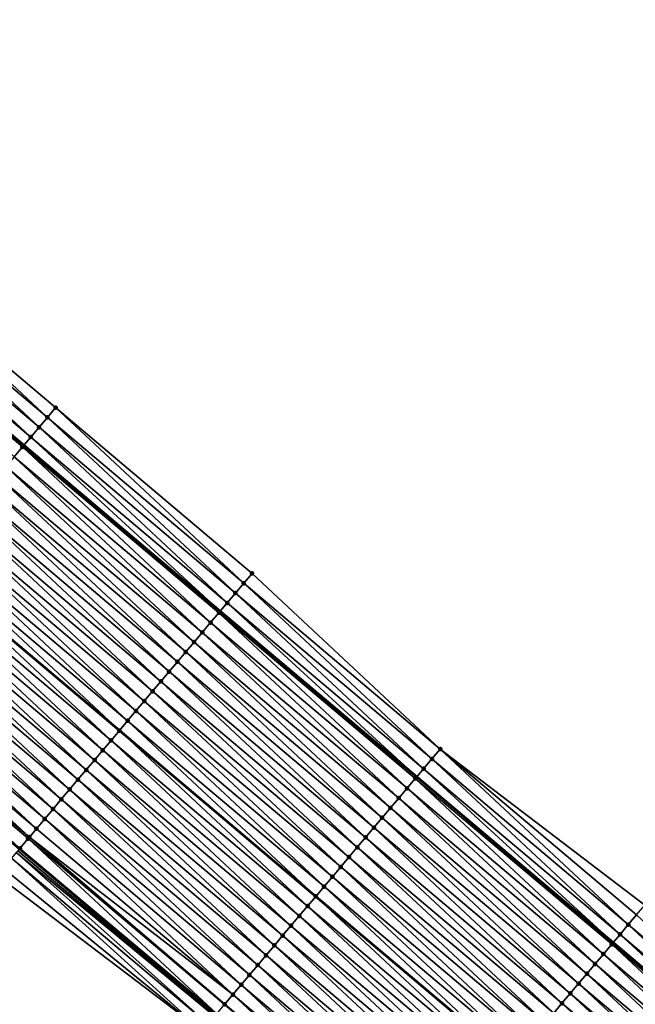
# Model space of a CAD drawing. Header units: feet. Extents: x 2010743 to 2022806, y 818705 to 837694.
# Tile 29 of 256: x 2016571 to 2016619, y 819412 to 819488. Entities that reach past the tile are written whole.
import ezdxf

# ---------------------------------------------------------------- set-up
doc = ezdxf.new("R2010")
doc.units = ezdxf.units.FT
doc.header["$MEASUREMENT"] = 0
for name, color, linetype, lineweight in [('EP_Travel Lane', 172, 'Continuous', 53), ('Road Shots', 141, 'Continuous', 100), ('STRIPING', 60, 'Continuous', 53)]:
    doc.layers.add(name, color=color, linetype=linetype, lineweight=lineweight)
doc.layers.add('I-77-MM17-21_NB-Surface-Border', color=7, linetype='Continuous')
doc.layers.add('I-77-MM17-21_NB-Surface-TIN', color=7, linetype='Continuous')

msp = doc.modelspace()

# ---------------------------------------------------------------- linework, layer by layer
at = {"layer": 'EP_Travel Lane'}
for points in [[(2016433.802, 819571.05, 267.852), (2016449.104, 819558.175, 268.104), (2016464.407, 819545.3, 268.354), (2016479.71, 819532.425, 268.599), (2016495.012, 819519.55, 268.846), (2016510.322, 819506.654, 269.104), (2016525.604, 819493.755, 269.366), (2016540.886, 819480.856, 269.637), (2016556.169, 819467.957, 269.89), (2016571.451, 819455.058, 270.167), (2016586.733, 819442.159, 270.439), (2016602.015, 819429.26, 270.7), (2016617.298, 819416.361, 270.948), (2016632.581, 819403.462, 271.175)], [(2016433.513, 819539.651, 268.474), (2016448.816, 819526.776, 268.697), (2016464.118, 819513.901, 268.941), (2016479.421, 819501.026, 269.197), (2016494.701, 819488.154, 269.46), (2016509.983, 819475.255, 269.733), (2016525.266, 819462.356, 270.017), (2016540.548, 819449.457, 270.287), (2016555.83, 819436.559, 270.577), (2016571.112, 819423.66, 270.849), (2016586.395, 819410.761, 271.079), (2016601.677, 819397.861, 271.317), (2016616.96, 819384.962, 271.545), (2016632.242, 819372.063, 271.776)]]:
    msp.add_polyline3d(points, dxfattribs=at)
at = {"layer": 'I-77-MM17-21_NB-Surface-Border', "color": 3, "linetype": 'Continuous', "lineweight": -3}
for points in [[(2016435.625, 819573.216, 267.814), (2016450.927, 819560.341, 268.068), (2016466.23, 819547.466, 268.32), (2016482.177, 819535.356, 268.562), (2016497.48, 819522.481, 268.784), (2016512.794, 819509.581, 269.052), (2016528.076, 819496.682, 269.317), (2016543.358, 819483.783, 269.57), (2016558.641, 819470.884, 269.823), (2016573.923, 819457.985, 270.085), (2016589.205, 819445.086, 270.352), (2016603.842, 819431.423, 270.643), (2016619.77, 819419.288, 270.878)], [(2016631.138, 819370.753, 271.706), (2016615.922, 819383.732, 271.508), (2016600.546, 819396.519, 271.226), (2016585.329, 819409.496, 270.993), (2016569.367, 819421.589, 270.691), (2016553.987, 819434.371, 270.377), (2016538.57, 819447.11, 270.081), (2016523.258, 819459.973, 269.783), (2016507.965, 819472.859, 269.501), (2016492.745, 819485.832, 269.24), (2016477.687, 819498.961, 268.998), (2016462.601, 819512.094, 268.783), (2016447.719, 819525.47, 268.589), (2016432.6, 819538.565, 268.389)]]:
    msp.add_polyline3d(points, dxfattribs=at)
at = {"layer": 'I-77-MM17-21_NB-Surface-TIN', "color": 128, "linetype": 'Continuous', "lineweight": -3}
for points in [[(2016573.278, 819457.221, 270.107), (2016558.641, 819470.884, 269.823), (2016557.995, 819470.12, 269.841)], [(2016573.278, 819457.221, 270.107), (2016573.923, 819457.985, 270.085), (2016558.641, 819470.884, 269.823)], [(2016572.632, 819456.457, 270.131), (2016557.995, 819470.12, 269.841), (2016557.35, 819469.356, 269.857)], [(2016572.632, 819456.457, 270.131), (2016573.278, 819457.221, 270.107), (2016557.995, 819470.12, 269.841)], [(2016571.987, 819455.693, 270.159), (2016557.35, 819469.356, 269.857), (2016556.705, 819468.592, 269.875)], [(2016571.987, 819455.693, 270.159), (2016572.632, 819456.457, 270.131), (2016557.35, 819469.356, 269.857)], [(2016571.342, 819454.929, 270.169), (2016556.169, 819467.957, 269.89), (2016556.06, 819467.828, 269.893)], [(2016556.705, 819468.592, 269.875), (2016556.169, 819467.957, 269.89), (2016571.451, 819455.058, 270.167)], [(2016571.342, 819454.929, 270.169), (2016571.451, 819455.058, 270.167), (2016556.169, 819467.957, 269.89)], [(2016571.987, 819455.693, 270.159), (2016556.705, 819468.592, 269.875), (2016571.451, 819455.058, 270.167)], [(2016570.697, 819454.165, 270.188), (2016571.342, 819454.929, 270.169), (2016556.06, 819467.828, 269.893)], [(2016588.56, 819444.322, 270.376), (2016573.923, 819457.985, 270.085), (2016573.278, 819457.221, 270.107)], [(2016588.56, 819444.322, 270.376), (2016589.205, 819445.086, 270.352), (2016573.923, 819457.985, 270.085)], [(2016587.915, 819443.558, 270.402), (2016573.278, 819457.221, 270.107), (2016572.632, 819456.457, 270.131)], [(2016587.915, 819443.558, 270.402), (2016588.56, 819444.322, 270.376), (2016573.278, 819457.221, 270.107)], [(2016587.269, 819442.794, 270.426), (2016572.632, 819456.457, 270.131), (2016571.987, 819455.693, 270.159)], [(2016587.269, 819442.794, 270.426), (2016587.915, 819443.558, 270.402), (2016572.632, 819456.457, 270.131)], [(2016571.987, 819455.693, 270.159), (2016571.451, 819455.058, 270.167), (2016586.733, 819442.159, 270.439)], [(2016587.269, 819442.794, 270.426), (2016571.987, 819455.693, 270.159), (2016586.733, 819442.159, 270.439)], [(2016585.979, 819441.266, 270.458), (2016571.342, 819454.929, 270.169), (2016570.697, 819454.165, 270.188)], [(2016586.624, 819442.03, 270.441), (2016571.451, 819455.058, 270.167), (2016571.342, 819454.929, 270.169)], [(2016585.979, 819441.266, 270.458), (2016586.624, 819442.03, 270.441), (2016571.342, 819454.929, 270.169)], [(2016586.624, 819442.03, 270.441), (2016586.733, 819442.159, 270.439), (2016571.451, 819455.058, 270.167)], [(2016585.334, 819440.502, 270.474), (2016570.697, 819454.165, 270.188), (2016570.052, 819453.401, 270.204)], [(2016585.334, 819440.502, 270.474), (2016585.979, 819441.266, 270.458), (2016570.697, 819454.165, 270.188)], [(2016584.689, 819439.738, 270.492), (2016570.052, 819453.401, 270.204), (2016569.407, 819452.637, 270.219)], [(2016584.689, 819439.738, 270.492), (2016585.334, 819440.502, 270.474), (2016570.052, 819453.401, 270.204)], [(2016584.044, 819438.974, 270.509), (2016569.407, 819452.637, 270.219), (2016568.761, 819451.873, 270.237)], [(2016584.044, 819438.974, 270.509), (2016584.689, 819439.738, 270.492), (2016569.407, 819452.637, 270.219)], [(2016583.398, 819438.21, 270.532), (2016568.761, 819451.873, 270.237), (2016568.116, 819451.109, 270.256)], [(2016583.398, 819438.21, 270.532), (2016584.044, 819438.974, 270.509), (2016568.761, 819451.873, 270.237)], [(2016582.753, 819437.446, 270.551), (2016568.116, 819451.109, 270.256), (2016567.471, 819450.345, 270.274)], [(2016582.753, 819437.446, 270.551), (2016583.398, 819438.21, 270.532), (2016568.116, 819451.109, 270.256)], [(2016582.108, 819436.682, 270.566), (2016567.471, 819450.345, 270.274), (2016566.826, 819449.581, 270.29)], [(2016582.108, 819436.682, 270.566), (2016582.753, 819437.446, 270.551), (2016567.471, 819450.345, 270.274)], [(2016581.463, 819435.918, 270.586), (2016566.826, 819449.581, 270.29), (2016566.181, 819448.817, 270.309)], [(2016581.463, 819435.918, 270.586), (2016582.108, 819436.682, 270.566), (2016566.826, 819449.581, 270.29)], [(2016580.818, 819435.154, 270.602), (2016566.181, 819448.817, 270.309), (2016565.536, 819448.053, 270.321)], [(2016580.818, 819435.154, 270.602), (2016581.463, 819435.918, 270.586), (2016566.181, 819448.817, 270.309)], [(2016580.173, 819434.39, 270.615), (2016565.536, 819448.053, 270.321), (2016564.89, 819447.289, 270.342)], [(2016580.173, 819434.39, 270.615), (2016580.818, 819435.154, 270.602), (2016565.536, 819448.053, 270.321)], [(2016579.527, 819433.626, 270.637), (2016564.89, 819447.289, 270.342), (2016564.245, 819446.525, 270.359)], [(2016579.527, 819433.626, 270.637), (2016580.173, 819434.39, 270.615), (2016564.89, 819447.289, 270.342)], [(2016564.245, 819446.525, 270.359), (2016563.6, 819445.76, 270.362), (2016578.882, 819432.862, 270.639)], [(2016579.527, 819433.626, 270.637), (2016564.245, 819446.525, 270.359), (2016578.882, 819432.862, 270.639)], [(2016578.237, 819432.098, 270.662), (2016563.6, 819445.76, 270.362), (2016562.955, 819444.996, 270.39)], [(2016578.237, 819432.098, 270.662), (2016578.882, 819432.862, 270.639), (2016563.6, 819445.76, 270.362)], [(2016577.592, 819431.334, 270.681), (2016562.955, 819444.996, 270.39), (2016562.31, 819444.232, 270.405)], [(2016577.592, 819431.334, 270.681), (2016578.237, 819432.098, 270.662), (2016562.955, 819444.996, 270.39)], [(2016603.842, 819431.423, 270.643), (2016589.205, 819445.086, 270.352), (2016588.56, 819444.322, 270.376)], [(2016576.947, 819430.569, 270.694), (2016562.31, 819444.232, 270.405), (2016561.665, 819443.468, 270.418)], [(2016576.947, 819430.569, 270.694), (2016577.592, 819431.334, 270.681), (2016562.31, 819444.232, 270.405)], [(2016603.197, 819430.659, 270.666), (2016588.56, 819444.322, 270.376), (2016587.915, 819443.558, 270.402)], [(2016603.197, 819430.659, 270.666), (2016603.842, 819431.423, 270.643), (2016588.56, 819444.322, 270.376)], [(2016576.302, 819429.805, 270.713), (2016561.665, 819443.468, 270.418), (2016561.019, 819442.704, 270.439)], [(2016576.302, 819429.805, 270.713), (2016576.947, 819430.569, 270.694), (2016561.665, 819443.468, 270.418)], [(2016602.552, 819429.895, 270.688), (2016587.915, 819443.558, 270.402), (2016587.269, 819442.794, 270.426)], [(2016602.552, 819429.895, 270.688), (2016603.197, 819430.659, 270.666), (2016587.915, 819443.558, 270.402)], [(2016575.656, 819429.041, 270.734), (2016561.019, 819442.704, 270.439), (2016560.374, 819441.94, 270.457)], [(2016575.656, 819429.041, 270.734), (2016576.302, 819429.805, 270.713), (2016561.019, 819442.704, 270.439)], [(2016587.269, 819442.794, 270.426), (2016586.733, 819442.159, 270.439), (2016602.015, 819429.26, 270.7)], [(2016602.552, 819429.895, 270.688), (2016587.269, 819442.794, 270.426), (2016602.015, 819429.26, 270.7)], [(2016575.011, 819428.277, 270.749), (2016560.374, 819441.94, 270.457), (2016559.729, 819441.176, 270.474)], [(2016575.011, 819428.277, 270.749), (2016575.656, 819429.041, 270.734), (2016560.374, 819441.94, 270.457)], [(2016601.261, 819428.367, 270.721), (2016586.624, 819442.03, 270.441), (2016585.979, 819441.266, 270.458)], [(2016601.907, 819429.131, 270.702), (2016586.733, 819442.159, 270.439), (2016586.624, 819442.03, 270.441)], [(2016601.261, 819428.367, 270.721), (2016601.907, 819429.131, 270.702), (2016586.624, 819442.03, 270.441)], [(2016601.907, 819429.131, 270.702), (2016602.015, 819429.26, 270.7), (2016586.733, 819442.159, 270.439)], [(2016574.366, 819427.513, 270.765), (2016559.729, 819441.176, 270.474), (2016559.084, 819440.412, 270.489)], [(2016574.366, 819427.513, 270.765), (2016575.011, 819428.277, 270.749), (2016559.729, 819441.176, 270.474)], [(2016600.616, 819427.603, 270.732), (2016585.979, 819441.266, 270.458), (2016585.334, 819440.502, 270.474)], [(2016600.616, 819427.603, 270.732), (2016601.261, 819428.367, 270.721), (2016585.979, 819441.266, 270.458)], [(2016573.721, 819426.749, 270.78), (2016559.084, 819440.412, 270.489), (2016558.439, 819439.648, 270.506)], [(2016573.721, 819426.749, 270.78), (2016574.366, 819427.513, 270.765), (2016559.084, 819440.412, 270.489)], [(2016599.971, 819426.839, 270.748), (2016585.334, 819440.502, 270.474), (2016584.689, 819439.738, 270.492)], [(2016599.971, 819426.839, 270.748), (2016600.616, 819427.603, 270.732), (2016585.334, 819440.502, 270.474)], [(2016573.076, 819425.985, 270.798), (2016558.439, 819439.648, 270.506), (2016557.794, 819438.884, 270.524)], [(2016573.076, 819425.985, 270.798), (2016573.721, 819426.749, 270.78), (2016558.439, 819439.648, 270.506)], [(2016599.326, 819426.075, 270.766), (2016584.689, 819439.738, 270.492), (2016584.044, 819438.974, 270.509)], [(2016599.326, 819426.075, 270.766), (2016599.971, 819426.839, 270.748), (2016584.689, 819439.738, 270.492)], [(2016572.43, 819425.221, 270.828), (2016557.794, 819438.884, 270.524), (2016557.148, 819438.12, 270.55)], [(2016572.43, 819425.221, 270.828), (2016573.076, 819425.985, 270.798), (2016557.794, 819438.884, 270.524)], [(2016598.681, 819425.311, 270.783), (2016584.044, 819438.974, 270.509), (2016583.398, 819438.21, 270.532)], [(2016598.681, 819425.311, 270.783), (2016599.326, 819426.075, 270.766), (2016584.044, 819438.974, 270.509)], [(2016571.879, 819424.569, 270.844), (2016557.148, 819438.12, 270.55), (2016556.569, 819437.435, 270.573)], [(2016571.879, 819424.569, 270.844), (2016572.43, 819425.221, 270.828), (2016557.148, 819438.12, 270.55)], [(2016598.036, 819424.547, 270.801), (2016583.398, 819438.21, 270.532), (2016582.753, 819437.446, 270.551)], [(2016598.036, 819424.547, 270.801), (2016598.681, 819425.311, 270.783), (2016583.398, 819438.21, 270.532)], [(2016571.14, 819423.693, 270.849), (2016556.503, 819437.356, 270.574), (2016555.858, 819436.592, 270.577)], [(2016571.785, 819424.457, 270.846), (2016556.569, 819437.435, 270.573), (2016556.503, 819437.356, 270.574)], [(2016571.14, 819423.693, 270.849), (2016571.785, 819424.457, 270.846), (2016556.503, 819437.356, 270.574)], [(2016571.785, 819424.457, 270.846), (2016571.879, 819424.569, 270.844), (2016556.569, 819437.435, 270.573)], [(2016597.39, 819423.783, 270.817), (2016582.753, 819437.446, 270.551), (2016582.108, 819436.682, 270.566)], [(2016597.39, 819423.783, 270.817), (2016598.036, 819424.547, 270.801), (2016582.753, 819437.446, 270.551)], [(2016571.14, 819423.693, 270.849), (2016555.858, 819436.592, 270.577), (2016571.112, 819423.66, 270.849)], [(2016596.745, 819423.019, 270.835), (2016582.108, 819436.682, 270.566), (2016581.463, 819435.918, 270.586)], [(2016596.745, 819423.019, 270.835), (2016597.39, 819423.783, 270.817), (2016582.108, 819436.682, 270.566)], [(2016596.1, 819422.255, 270.851), (2016581.463, 819435.918, 270.586), (2016580.818, 819435.154, 270.602)], [(2016596.1, 819422.255, 270.851), (2016596.745, 819423.019, 270.835), (2016581.463, 819435.918, 270.586)], [(2016595.455, 819421.491, 270.868), (2016580.818, 819435.154, 270.602), (2016580.173, 819434.39, 270.615)], [(2016595.455, 819421.491, 270.868), (2016596.1, 819422.255, 270.851), (2016580.818, 819435.154, 270.602)], [(2016594.81, 819420.727, 270.884), (2016580.173, 819434.39, 270.615), (2016579.527, 819433.626, 270.637)], [(2016594.81, 819420.727, 270.884), (2016595.455, 819421.491, 270.868), (2016580.173, 819434.39, 270.615)], [(2016579.527, 819433.626, 270.637), (2016578.882, 819432.862, 270.639), (2016594.165, 819419.963, 270.892)], [(2016594.81, 819420.727, 270.884), (2016579.527, 819433.626, 270.637), (2016594.165, 819419.963, 270.892)], [(2016593.519, 819419.199, 270.914), (2016578.882, 819432.862, 270.639), (2016578.237, 819432.098, 270.662)], [(2016593.519, 819419.199, 270.914), (2016594.165, 819419.963, 270.892), (2016578.882, 819432.862, 270.639)], [(2016592.874, 819418.435, 270.928), (2016578.237, 819432.098, 270.662), (2016577.592, 819431.334, 270.681)], [(2016592.874, 819418.435, 270.928), (2016593.519, 819419.199, 270.914), (2016578.237, 819432.098, 270.662)], [(2016592.229, 819417.67, 270.941), (2016577.592, 819431.334, 270.681), (2016576.947, 819430.569, 270.694)], [(2016592.229, 819417.67, 270.941), (2016592.874, 819418.435, 270.928), (2016577.592, 819431.334, 270.681)], [(2016618.479, 819417.76, 270.919), (2016603.842, 819431.423, 270.643), (2016603.197, 819430.659, 270.666)], [(2016618.479, 819417.76, 270.919), (2016619.125, 819418.524, 270.9), (2016603.842, 819431.423, 270.643)], [(2016619.125, 819418.524, 270.9), (2016619.77, 819419.288, 270.878), (2016603.842, 819431.423, 270.643)], [(2016591.584, 819416.906, 270.957), (2016576.947, 819430.569, 270.694), (2016576.302, 819429.805, 270.713)], [(2016591.584, 819416.906, 270.957), (2016592.229, 819417.67, 270.941), (2016576.947, 819430.569, 270.694)], [(2016617.834, 819416.996, 270.933), (2016603.197, 819430.659, 270.666), (2016602.552, 819429.895, 270.688)], [(2016617.834, 819416.996, 270.933), (2016618.479, 819417.76, 270.919), (2016603.197, 819430.659, 270.666)], [(2016590.939, 819416.142, 270.974), (2016576.302, 819429.805, 270.713), (2016575.656, 819429.041, 270.734)], [(2016590.939, 819416.142, 270.974), (2016591.584, 819416.906, 270.957), (2016576.302, 819429.805, 270.713)], [(2016602.552, 819429.895, 270.688), (2016602.015, 819429.26, 270.7), (2016617.298, 819416.361, 270.948)], [(2016617.834, 819416.996, 270.933), (2016602.552, 819429.895, 270.688), (2016617.298, 819416.361, 270.948)], [(2016590.294, 819415.378, 270.988), (2016575.656, 819429.041, 270.734), (2016575.011, 819428.277, 270.749)], [(2016590.294, 819415.378, 270.988), (2016590.939, 819416.142, 270.974), (2016575.656, 819429.041, 270.734)], [(2016616.544, 819415.468, 270.969), (2016601.907, 819429.131, 270.702), (2016601.261, 819428.367, 270.721)], [(2016617.189, 819416.232, 270.951), (2016602.015, 819429.26, 270.7), (2016601.907, 819429.131, 270.702)], [(2016616.544, 819415.468, 270.969), (2016617.189, 819416.232, 270.951), (2016601.907, 819429.131, 270.702)], [(2016617.189, 819416.232, 270.951), (2016617.298, 819416.361, 270.948), (2016602.015, 819429.26, 270.7)], [(2016589.649, 819414.614, 271.001), (2016575.011, 819428.277, 270.749), (2016574.366, 819427.513, 270.765)], [(2016589.649, 819414.614, 271.001), (2016590.294, 819415.378, 270.988), (2016575.011, 819428.277, 270.749)], [(2016615.899, 819414.704, 270.983), (2016601.261, 819428.367, 270.721), (2016600.616, 819427.603, 270.732)], [(2016615.899, 819414.704, 270.983), (2016616.544, 819415.468, 270.969), (2016601.261, 819428.367, 270.721)], [(2016589.003, 819413.85, 271.014), (2016574.366, 819427.513, 270.765), (2016573.721, 819426.749, 270.78)], [(2016589.003, 819413.85, 271.014), (2016589.649, 819414.614, 271.001), (2016574.366, 819427.513, 270.765)], [(2016615.254, 819413.94, 270.998), (2016600.616, 819427.603, 270.732), (2016599.971, 819426.839, 270.748)], [(2016615.254, 819413.94, 270.998), (2016615.899, 819414.704, 270.983), (2016600.616, 819427.603, 270.732)], [(2016588.358, 819413.086, 271.028), (2016573.721, 819426.749, 270.78), (2016573.076, 819425.985, 270.798)], [(2016588.358, 819413.086, 271.028), (2016589.003, 819413.85, 271.014), (2016573.721, 819426.749, 270.78)], [(2016614.608, 819413.176, 271.014), (2016599.971, 819426.839, 270.748), (2016599.326, 819426.075, 270.766)], [(2016614.608, 819413.176, 271.014), (2016615.254, 819413.94, 270.998), (2016599.971, 819426.839, 270.748)], [(2016587.713, 819412.322, 271.051), (2016573.076, 819425.985, 270.798), (2016572.43, 819425.221, 270.828)], [(2016587.713, 819412.322, 271.051), (2016588.358, 819413.086, 271.028), (2016573.076, 819425.985, 270.798)], [(2016613.963, 819412.412, 271.032), (2016599.326, 819426.075, 270.766), (2016598.681, 819425.311, 270.783)], [(2016613.963, 819412.412, 271.032), (2016614.608, 819413.176, 271.014), (2016599.326, 819426.075, 270.766)], [(2016587.713, 819412.322, 271.051), (2016572.43, 819425.221, 270.828), (2016571.879, 819424.569, 270.844)], [(2016613.318, 819411.648, 271.048), (2016598.681, 819425.311, 270.783), (2016598.036, 819424.547, 270.801)], [(2016613.318, 819411.648, 271.048), (2016613.963, 819412.412, 271.032), (2016598.681, 819425.311, 270.783)], [(2016586.452, 819410.829, 271.079), (2016571.785, 819424.457, 270.846), (2016571.14, 819423.693, 270.849)], [(2016587.076, 819411.567, 271.073), (2016571.879, 819424.569, 270.844), (2016571.785, 819424.457, 270.846)], [(2016586.452, 819410.829, 271.079), (2016587.068, 819411.558, 271.073), (2016571.785, 819424.457, 270.846)], [(2016587.068, 819411.558, 271.073), (2016587.076, 819411.567, 271.073), (2016571.785, 819424.457, 270.846)], [(2016587.076, 819411.567, 271.073), (2016587.713, 819412.322, 271.051), (2016571.879, 819424.569, 270.844)], [(2016612.673, 819410.884, 271.063), (2016598.036, 819424.547, 270.801), (2016597.39, 819423.783, 270.817)], [(2016612.673, 819410.884, 271.063), (2016613.318, 819411.648, 271.048), (2016598.036, 819424.547, 270.801)], [(2016586.293, 819410.64, 271.078), (2016570.972, 819423.494, 270.851), (2016570.862, 819423.364, 270.849)], [(2016586.293, 819410.64, 271.078), (2016571.112, 819423.66, 270.849), (2016570.972, 819423.494, 270.851)], [(2016571.14, 819423.693, 270.849), (2016571.112, 819423.66, 270.849), (2016586.395, 819410.761, 271.079)], [(2016586.293, 819410.64, 271.078), (2016586.395, 819410.761, 271.079), (2016571.112, 819423.66, 270.849)], [(2016586.423, 819410.794, 271.079), (2016571.14, 819423.693, 270.849), (2016586.395, 819410.761, 271.079)], [(2016586.423, 819410.794, 271.079), (2016586.452, 819410.829, 271.079), (2016571.14, 819423.693, 270.849)], [(2016612.028, 819410.12, 271.078), (2016597.39, 819423.783, 270.817), (2016596.745, 819423.019, 270.835)], [(2016612.028, 819410.12, 271.078), (2016612.673, 819410.884, 271.063), (2016597.39, 819423.783, 270.817)], [(2016585.329, 819409.496, 270.993), (2016570.495, 819422.929, 270.821), (2016569.851, 819422.164, 270.747)], [(2016585.778, 819410.029, 271.044), (2016570.862, 819423.364, 270.849), (2016570.495, 819422.929, 270.821)], [(2016585.329, 819409.496, 270.993), (2016585.778, 819410.029, 271.044), (2016570.495, 819422.929, 270.821)], [(2016585.778, 819410.029, 271.044), (2016586.293, 819410.64, 271.078), (2016570.862, 819423.364, 270.849)], [(2016611.383, 819409.356, 271.093), (2016596.745, 819423.019, 270.835), (2016596.1, 819422.255, 270.851)], [(2016611.383, 819409.356, 271.093), (2016612.028, 819410.12, 271.078), (2016596.745, 819423.019, 270.835)], [(2016585.329, 819409.496, 270.993), (2016569.851, 819422.164, 270.747), (2016569.367, 819421.589, 270.691)], [(2016610.737, 819408.592, 271.109), (2016596.1, 819422.255, 270.851), (2016595.455, 819421.491, 270.868)], [(2016610.737, 819408.592, 271.109), (2016611.383, 819409.356, 271.093), (2016596.1, 819422.255, 270.851)], [(2016610.092, 819407.828, 271.123), (2016595.455, 819421.491, 270.868), (2016594.81, 819420.727, 270.884)], [(2016610.092, 819407.828, 271.123), (2016610.737, 819408.592, 271.109), (2016595.455, 819421.491, 270.868)], [(2016594.81, 819420.727, 270.884), (2016594.165, 819419.963, 270.892), (2016609.447, 819407.063, 271.128)], [(2016610.092, 819407.828, 271.123), (2016594.81, 819420.727, 270.884), (2016609.447, 819407.063, 271.128)], [(2016608.802, 819406.299, 271.146), (2016594.165, 819419.963, 270.892), (2016593.519, 819419.199, 270.914)], [(2016608.802, 819406.299, 271.146), (2016609.447, 819407.063, 271.128), (2016594.165, 819419.963, 270.892)], [(2016608.157, 819405.535, 271.16), (2016593.519, 819419.199, 270.914), (2016592.874, 819418.435, 270.928)], [(2016608.157, 819405.535, 271.16), (2016608.802, 819406.299, 271.146), (2016593.519, 819419.199, 270.914)], [(2016607.512, 819404.771, 271.173), (2016592.874, 819418.435, 270.928), (2016592.229, 819417.67, 270.941)], [(2016607.512, 819404.771, 271.173), (2016608.157, 819405.535, 271.16), (2016592.874, 819418.435, 270.928)], [(2016633.762, 819404.861, 271.142), (2016619.125, 819418.524, 270.9), (2016618.479, 819417.76, 270.919)], [(2016606.867, 819404.007, 271.19), (2016592.229, 819417.67, 270.941), (2016591.584, 819416.906, 270.957)], [(2016606.867, 819404.007, 271.19), (2016607.512, 819404.771, 271.173), (2016592.229, 819417.67, 270.941)], [(2016633.117, 819404.097, 271.159), (2016618.479, 819417.76, 270.919), (2016617.834, 819416.996, 270.933)], [(2016633.117, 819404.097, 271.159), (2016633.762, 819404.861, 271.142), (2016618.479, 819417.76, 270.919)], [(2016606.221, 819403.243, 271.206), (2016591.584, 819416.906, 270.957), (2016590.939, 819416.142, 270.974)], [(2016606.221, 819403.243, 271.206), (2016606.867, 819404.007, 271.19), (2016591.584, 819416.906, 270.957)], [(2016617.834, 819416.996, 270.933), (2016617.298, 819416.361, 270.948), (2016632.581, 819403.462, 271.175)], [(2016633.117, 819404.097, 271.159), (2016617.834, 819416.996, 270.933), (2016632.581, 819403.462, 271.175)], [(2016605.576, 819402.479, 271.221), (2016590.939, 819416.142, 270.974), (2016590.294, 819415.378, 270.988)], [(2016605.576, 819402.479, 271.221), (2016606.221, 819403.243, 271.206), (2016590.939, 819416.142, 270.974)], [(2016631.826, 819402.569, 271.198), (2016617.189, 819416.232, 270.951), (2016616.544, 819415.468, 270.969)], [(2016632.472, 819403.333, 271.178), (2016617.298, 819416.361, 270.948), (2016617.189, 819416.232, 270.951)], [(2016631.826, 819402.569, 271.198), (2016632.472, 819403.333, 271.178), (2016617.189, 819416.232, 270.951)], [(2016632.472, 819403.333, 271.178), (2016632.581, 819403.462, 271.175), (2016617.298, 819416.361, 270.948)], [(2016604.931, 819401.715, 271.236), (2016590.294, 819415.378, 270.988), (2016589.649, 819414.614, 271.001)], [(2016604.931, 819401.715, 271.236), (2016605.576, 819402.479, 271.221), (2016590.294, 819415.378, 270.988)], [(2016631.181, 819401.805, 271.213), (2016616.544, 819415.468, 270.969), (2016615.899, 819414.704, 270.983)], [(2016631.181, 819401.805, 271.213), (2016631.826, 819402.569, 271.198), (2016616.544, 819415.468, 270.969)], [(2016604.286, 819400.951, 271.25), (2016589.649, 819414.614, 271.001), (2016589.003, 819413.85, 271.014)], [(2016604.286, 819400.951, 271.25), (2016604.931, 819401.715, 271.236), (2016589.649, 819414.614, 271.001)], [(2016630.536, 819401.041, 271.227), (2016615.899, 819414.704, 270.983), (2016615.254, 819413.94, 270.998)], [(2016630.536, 819401.041, 271.227), (2016631.181, 819401.805, 271.213), (2016615.899, 819414.704, 270.983)], [(2016603.641, 819400.187, 271.265), (2016589.003, 819413.85, 271.014), (2016588.358, 819413.086, 271.028)], [(2016603.641, 819400.187, 271.265), (2016604.286, 819400.951, 271.25), (2016589.003, 819413.85, 271.014)], [(2016629.891, 819400.277, 271.242), (2016615.254, 819413.94, 270.998), (2016614.608, 819413.176, 271.014)], [(2016629.891, 819400.277, 271.242), (2016630.536, 819401.041, 271.227), (2016615.254, 819413.94, 270.998)], [(2016602.996, 819399.423, 271.291), (2016588.358, 819413.086, 271.028), (2016587.713, 819412.322, 271.051)], [(2016602.996, 819399.423, 271.291), (2016603.641, 819400.187, 271.265), (2016588.358, 819413.086, 271.028)], [(2016629.246, 819399.513, 271.259), (2016614.608, 819413.176, 271.014), (2016613.963, 819412.412, 271.032)], [(2016629.246, 819399.513, 271.259), (2016629.891, 819400.277, 271.242), (2016614.608, 819413.176, 271.014)], [(2016602.35, 819398.659, 271.316), (2016587.713, 819412.322, 271.051), (2016587.076, 819411.567, 271.073)], [(2016602.35, 819398.659, 271.316), (2016602.996, 819399.423, 271.291), (2016587.713, 819412.322, 271.051)], [(2016628.601, 819398.749, 271.275), (2016613.963, 819412.412, 271.032), (2016613.318, 819411.648, 271.048)], [(2016628.601, 819398.749, 271.275), (2016629.246, 819399.513, 271.259), (2016613.963, 819412.412, 271.032)], [(2016602.35, 819398.659, 271.316), (2016587.076, 819411.567, 271.073), (2016587.068, 819411.558, 271.073)], [(2016627.956, 819397.985, 271.289), (2016613.318, 819411.648, 271.048), (2016612.673, 819410.884, 271.063)], [(2016627.956, 819397.985, 271.289), (2016628.601, 819398.749, 271.275), (2016613.318, 819411.648, 271.048)]]:
    msp.add_3dface(points, dxfattribs=at)
at = {"layer": 'Road Shots', "lineweight": 100}
for p in [(2016573.923, 819457.985, 270.085), (2016573.278, 819457.221, 270.107), (2016572.632, 819456.457, 270.131), (2016571.987, 819455.693, 270.159), (2016571.342, 819454.929, 270.169), (2016589.205, 819445.086, 270.352), (2016588.56, 819444.322, 270.376), (2016587.915, 819443.558, 270.402), (2016587.269, 819442.794, 270.426), (2016586.624, 819442.03, 270.441), (2016585.979, 819441.266, 270.458), (2016585.334, 819440.502, 270.474), (2016584.689, 819439.738, 270.492), (2016584.044, 819438.974, 270.509), (2016583.398, 819438.21, 270.532), (2016582.753, 819437.446, 270.551), (2016582.108, 819436.682, 270.566), (2016581.463, 819435.918, 270.586), (2016580.818, 819435.154, 270.602), (2016580.173, 819434.39, 270.615), (2016579.527, 819433.626, 270.637), (2016578.882, 819432.862, 270.639), (2016578.237, 819432.098, 270.662), (2016577.592, 819431.334, 270.681), (2016603.842, 819431.423, 270.643), (2016576.947, 819430.569, 270.694), (2016603.197, 819430.659, 270.666), (2016576.302, 819429.805, 270.713), (2016602.552, 819429.895, 270.688), (2016575.656, 819429.041, 270.734), (2016601.907, 819429.131, 270.702), (2016575.011, 819428.277, 270.749), (2016601.261, 819428.367, 270.721), (2016574.366, 819427.513, 270.765), (2016600.616, 819427.603, 270.732), (2016573.721, 819426.749, 270.78), (2016599.971, 819426.839, 270.748), (2016573.076, 819425.985, 270.798), (2016599.326, 819426.075, 270.766), (2016572.43, 819425.221, 270.828), (2016598.681, 819425.311, 270.783), (2016571.785, 819424.457, 270.846), (2016571.879, 819424.569, 270.844), (2016598.036, 819424.547, 270.801), (2016571.14, 819423.693, 270.849), (2016597.39, 819423.783, 270.817), (2016596.745, 819423.019, 270.835), (2016596.1, 819422.255, 270.851), (2016595.455, 819421.491, 270.868), (2016594.81, 819420.727, 270.884), (2016594.165, 819419.963, 270.892), (2016593.519, 819419.199, 270.914), (2016592.874, 819418.435, 270.928), (2016592.229, 819417.67, 270.941), (2016618.479, 819417.76, 270.919), (2016591.584, 819416.906, 270.957), (2016617.834, 819416.996, 270.933), (2016590.939, 819416.142, 270.974), (2016617.189, 819416.232, 270.951), (2016590.294, 819415.378, 270.988), (2016616.544, 819415.468, 270.969), (2016589.649, 819414.614, 271.001), (2016615.899, 819414.704, 270.983), (2016589.003, 819413.85, 271.014), (2016615.254, 819413.94, 270.998), (2016588.358, 819413.086, 271.028), (2016614.608, 819413.176, 271.014), (2016587.713, 819412.322, 271.051), (2016613.963, 819412.412, 271.032), (2016587.076, 819411.567, 271.073), (2016613.318, 819411.648, 271.048)]:
    msp.add_point(p, dxfattribs=at)
at = {"layer": 'STRIPING'}
msp.add_polyline3d([(2016441.268, 819548.865, 268.297), (2016456.571, 819535.99, 268.53), (2016471.874, 819523.115, 268.773), (2016487.176, 819510.24, 269.016), (2016502.471, 819497.356, 269.278), (2016517.753, 819484.457, 269.546), (2016533.036, 819471.558, 269.832), (2016548.318, 819458.659, 270.089), (2016563.6, 819445.76, 270.362), (2016578.882, 819432.862, 270.639), (2016594.165, 819419.963, 270.892), (2016609.447, 819407.063, 271.128), (2016624.73, 819394.164, 271.36)], dxfattribs=at)

doc.saveas('drawing.dxf')
